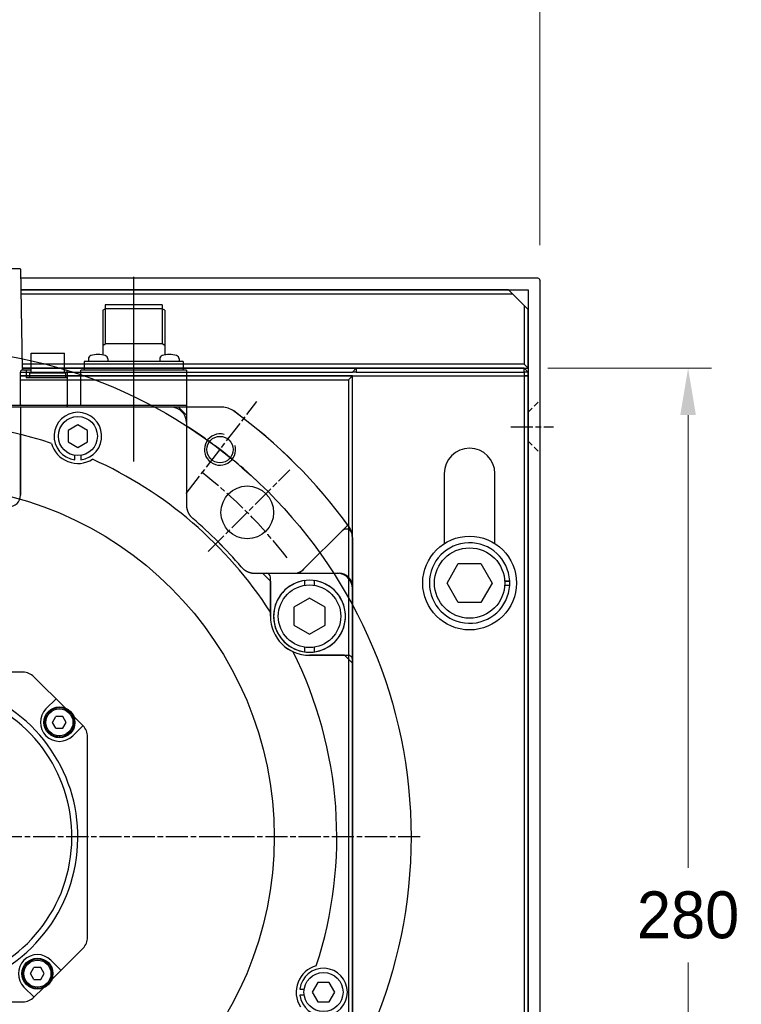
# Model space of a CAD drawing. Header units: millimetres. Extents: x 0 to 3370, y -35 to 2376.
# Tile 14 of 24: x 2619 to 2804, y 1292 to 1544. Entities that reach past the tile are written whole.
import ezdxf

# ---------------------------------------------------------------- set-up
doc = ezdxf.new("R2010")
doc.units = ezdxf.units.MM
for name, pattern in [('CENTER', [2, 1.25, -0.25, 0.25, -0.25]), ('CHAIN', [0.3543, 0.2362, -0.0295, 0.0591, -0.0295]), ('HIDDEN', [0.375, 0.25, -0.125])]:
    doc.linetypes.add(name, pattern=pattern)
doc.layers.add('ATA-CENTER', color=133, linetype='CENTER')
doc.layers.add('ATA-HIDDEN', color=1, linetype='HIDDEN')
doc.styles.get("Standard").update_dxf_attribs({"font": 'gulim.ttc'})
doc.dimstyles.new('ata_L1', dxfattribs={"dimtxt": 12, "dimasz": 12, "dimexe": 6, "dimexo": 6, "dimgap": 6, "dimtad": 0, "dimtih": 1, "dimtoh": 1, "dimdec": 3, "dimdsep": 46, "dimtxsty": 'Standard', "dimcen": 0, "dimclrd": 252, "dimclre": 252, "dimclrt": 4, "dimadec": 6, "dimazin": 2, "dimtfac": 1, "dimtdec": 6, "dimtofl": 0, "dimtmove": 0, "dimatfit": 3, "dimfxl": 0, "dimtolj": 1, "dimtzin": 0, "dimlwd": 0, "dimlwe": 0, "dimarcsym": 0})
doc.dimstyles.new('ata_L2', dxfattribs={"dimtxt": 18, "dimasz": 18, "dimexe": 9, "dimexo": 9, "dimgap": 9, "dimtad": 0, "dimtih": 1, "dimtoh": 1, "dimdec": 6, "dimdsep": 46, "dimtxsty": 'Standard', "dimcen": 0, "dimclrd": 252, "dimclre": 252, "dimclrt": 4, "dimadec": 6, "dimazin": 2, "dimtfac": 1, "dimtdec": 6, "dimtofl": 0, "dimtmove": 0, "dimatfit": 3, "dimfxl": 0, "dimtolj": 1, "dimtzin": 0, "dimlwd": 0, "dimlwe": 0, "dimarcsym": 0})

# ---------------------------------------------------------------- blocks, each defined once
blk = doc.blocks.new('*D8241')
at = {"color": 252, "lineweight": 0}
for p, q in [((2754.45, 1454.81), (2796.4, 1454.81)), ((2790.4, 1442.81), (2790.4, 1326.96)), ((2790.4, 1186.81), (2790.4, 1302.66)), ((2721.45, 1174.81), (2796.4, 1174.81))]:
    blk.add_line(p, q, dxfattribs=at)
at = {"color": 252}
for points in [[(2792.4, 1442.81), (2788.4, 1442.81), (2790.4, 1454.81)], [(2788.4, 1186.81), (2792.4, 1186.81), (2790.4, 1174.81)]]:
    blk.add_solid(points, dxfattribs=at)
at = {"layer": 'Defpoints', "color": 0}
for p in [(2748.45, 1454.81), (2790.4, 1454.81), (2715.45, 1174.81)]:
    blk.add_point(p, dxfattribs=at)
at = {"color": 4, "insert": (2790.4, 1314.81), "char_height": 12, "attachment_point": 5}
blk.add_mtext('\\A1;280', dxfattribs=at)
blk = doc.blocks.new('*D4573')
at = {"color": 252, "lineweight": 0}
for p, q in [((2436.45, 1486.31), (2436.45, 1584.41)), ((2752.45, 1486.31), (2752.45, 1584.41)), ((2454.45, 1575.41), (2557.67, 1575.41)), ((2734.45, 1575.41), (2631.24, 1575.41))]:
    blk.add_line(p, q, dxfattribs=at)
at = {"color": 252}
for points in [[(2454.45, 1578.41), (2454.45, 1572.41), (2436.45, 1575.41)], [(2734.45, 1572.41), (2734.45, 1578.41), (2752.45, 1575.41)]]:
    blk.add_solid(points, dxfattribs=at)
at = {"layer": 'Defpoints', "color": 0}
for p in [(2752.45, 1575.41), (2436.45, 1477.31), (2752.45, 1477.31)]:
    blk.add_point(p, dxfattribs=at)
at = {"color": 4, "insert": (2594.45, 1575.41), "char_height": 18, "attachment_point": 5}
blk.add_mtext('\\A1;(316)', dxfattribs=at)

msp = doc.modelspace()

# ---------------------------------------------------------------- linework, layer by layer
for p, q in [((2561.6486641, 1480.3123201), (2619.2555851, 1480.3123201)), ((2619.4555488, 1480.1158105), (2619.8973752, 1454.8035938)), ((2619.4555547, 1480.1158106), (2619.8973811, 1454.8035939)), ((2751.9521246, 1477.8123201), (2619.4957623, 1477.8123201)), ((2648.4521187, 1430.9450172), (2648.4521187, 1478.140229)), ((2752.4521246, 1477.3123201), (2752.4521246, 1215.8123201)), ((2744.4521246, 1474.8123201), (2619.5481275, 1474.8123201)), ((2619.5481275, 1474.8123201), (2749.4521246, 1474.8123201)), ((2744.4521246, 1474.8123201), (2745.4521246, 1473.8123201)), ((2749.4521246, 1474.8123201), (2749.4521246, 1215.8123201)), ((2619.5655825, 1473.8123201), (2745.4521246, 1473.8123201)), ((2745.4521246, 1473.8123201), (2748.4521246, 1470.8123201)), ((2640.5143137, 1469.6436075), (2641.1523137, 1470.0119575)), ((2640.5143137, 1469.6436075), (2640.5143137, 1458.1981252)), ((2641.1523137, 1471.0123204), (2641.1523137, 1461.0119575)), ((2655.7523137, 1471.01232), (2641.1523137, 1471.01232)), ((2655.7523137, 1470.0119575), (2641.1523137, 1470.0119575)), ((2655.7523137, 1471.0123204), (2655.7523137, 1461.0119575)), ((2656.3903137, 1469.6436075), (2655.7523137, 1470.0119575)), ((2656.3903137, 1469.6436075), (2656.3903137, 1458.1982004)), ((2748.4521246, 1470.8123201), (2748.4521246, 1455.8123201)), ((2748.4521246, 1470.8123201), (2749.4521246, 1469.8123201)), ((2749.4521246, 1454.8123201), (2749.4521246, 1469.8123201)), ((2640.5143137, 1460.6436075), (2641.1523137, 1461.0119575)), ((2655.7523137, 1461.0119575), (2641.1523137, 1461.0119575)), ((2656.3903137, 1460.6436075), (2655.7523137, 1461.0119575)), ((2622.2021187, 1458.61232), (2630.7021187, 1458.61232)), ((2622.2021187, 1453.61232), (2622.2021187, 1458.61232)), ((2622.2021246, 1458.6123201), (2630.7021246, 1458.6123201)), ((2622.2021246, 1453.6123201), (2622.2021246, 1458.6123201)), ((2630.7021187, 1453.61232), (2630.7021187, 1458.61232)), ((2630.7021246, 1453.6123201), (2630.7021246, 1458.6123201)), ((2636.8471187, 1457.1771656), (2636.8471187, 1456.5119575)), ((2641.7971187, 1457.1771656), (2641.7971187, 1456.5119575)), ((2655.1071187, 1457.1771656), (2655.1071187, 1456.5119575)), ((2660.0571187, 1457.1771656), (2660.0571187, 1456.5119575)), ((2748.4521246, 1455.8123201), (2619.8797737, 1455.8123201)), ((2619.8972288, 1454.8123201), (2749.4521246, 1454.8123201)), ((2705.4521246, 1454.8123201), (2619.8972288, 1454.8123201)), ((2619.9059504, 1454.31232), (2619.9059916, 1454.3099595)), ((2619.9059563, 1454.3123201), (2619.9059975, 1454.3099596)), ((2622.2021187, 1454.31232), (2619.9521187, 1454.31232)), ((2622.2021246, 1454.3123201), (2619.9521246, 1454.3123201)), ((2620.9521187, 1454.31232), (2620.9521187, 1452.31232)), ((2620.9521246, 1454.3123201), (2620.9521246, 1452.3123201)), ((2630.9521187, 1454.31232), (2630.7021187, 1454.31232)), ((2630.9521246, 1454.3123201), (2630.7021246, 1454.3123201)), ((2634.9521187, 1445.31232), (2634.9521187, 1454.31232)), ((2661.9521187, 1454.31232), (2634.9521187, 1454.31232)), ((2635.7523137, 1456.5119575), (2635.7523137, 1454.31232)), ((2661.1523137, 1456.5119575), (2635.7523137, 1456.5119575)), ((2661.1523137, 1456.5119575), (2661.1523137, 1454.31232)), ((2661.9521187, 1454.31232), (2661.9521187, 1419.8614768)), ((2704.4521246, 1453.8123201), (2705.4521246, 1454.8123201)), ((2748.4521246, 1454.8123201), (2705.4521246, 1454.8123201)), ((2705.4521246, 1454.8123201), (2705.4521246, 1453.8123201)), ((2749.4521246, 1454.8123201), (2748.4521246, 1455.8123201)), ((2748.4521246, 1453.8123201), (2748.4521246, 1454.8123201)), ((2748.4521246, 1454.8123201), (2749.4521246, 1453.8123201)), ((2619.4521187, 1445.51232), (2619.4521187, 1453.81232)), ((2619.4521246, 1453.8123201), (2704.4521246, 1453.8123201)), ((2619.4521246, 1445.5123201), (2619.4521246, 1453.8123201)), ((2619.4521246, 1452.8123201), (2749.4521246, 1452.8123201)), ((2704.4521246, 1452.8123201), (2619.4521246, 1452.8123201)), ((2619.4521246, 1451.8123201), (2703.4521246, 1451.8123201)), ((2631.4521187, 1452.31232), (2620.9521187, 1452.31232)), ((2631.4521246, 1452.3123201), (2620.9521246, 1452.3123201)), ((2621.8521187, 1452.31232), (2621.8521187, 1453.61232)), ((2621.8521246, 1452.3123201), (2621.8521246, 1453.6123201)), ((2621.8530011, 1453.61232), (2631.0511945, 1453.61232)), ((2621.853007, 1453.6123201), (2631.0512004, 1453.6123201)), ((2631.0521187, 1452.31232), (2631.0521187, 1453.61232)), ((2631.0521246, 1452.3123201), (2631.0521246, 1453.6123201)), ((2631.4521187, 1453.81232), (2631.4521187, 1445.51232)), ((2631.4521246, 1453.8123201), (2631.4521246, 1445.5123201)), ((2703.4521246, 1451.8123201), (2704.4521246, 1452.8123201)), ((2703.4521246, 1451.8123201), (2703.4521246, 1221.8123201)), ((2705.4521246, 1453.8123201), (2704.4521246, 1453.8123201)), ((2704.4521246, 1452.8123201), (2748.4521246, 1452.8123201)), ((2704.4521246, 1222.8123201), (2704.4521246, 1452.8123201)), ((2705.4521246, 1453.8123201), (2748.4521246, 1453.8123201)), ((2749.4521246, 1453.8123201), (2748.4521246, 1453.8123201)), ((2748.4521246, 1453.8123201), (2748.4521246, 838.8123201)), ((2749.4521246, 1452.8123201), (2748.4521246, 1452.8123201)), ((2748.4521246, 1451.8123201), (2748.4521246, 1221.8123201)), ((2749.4521246, 839.8123201), (2749.4521246, 1453.8123201)), ((2749.4521246, 1222.8123201), (2749.4521246, 1452.8123201)), ((2671.1016902, 1444.8123201), (2517.803576, 1444.8123201)), ((2659.9522338, 1444.81232), (2517.8035762, 1444.81232)), ((2549.6521187, 1445.31232), (2631.2521187, 1445.31232)), ((2549.6521246, 1445.3123201), (2631.2521246, 1445.3123201)), ((2619.4519982, 1444.8118106), (2619.4522204, 1422.3123201)), ((2631.2521187, 1445.31232), (2661.9521187, 1445.31232)), ((2631.4521246, 1445.0791126), (2631.4521246, 1445.1123201)), ((2659.9521187, 1444.8124351), (2661.9521187, 1442.8125562)), ((2671.1016901, 1444.81232), (2661.9521187, 1444.81232)), ((2634.1521187, 1440.2990714), (2631.6521187, 1438.8556957)), ((2636.6521187, 1438.8556957), (2634.1521187, 1440.2990714)), ((2661.9421107, 1440.9037215), (2661.9422451, 1419.8779914)), ((2619.4521187, 1422.31232), (2619.4521187, 1437.8220283)), ((2631.6521187, 1438.8556957), (2631.6521187, 1435.9689443)), ((2636.6521187, 1435.9689443), (2636.6521187, 1438.8556957)), ((2631.6521187, 1435.9689443), (2634.1521187, 1434.5255687)), ((2634.1521187, 1434.5255687), (2636.6521187, 1435.9689443)), ((2633.4021187, 1431.3586021), (2633.4021187, 1432.4781711)), ((2634.9021187, 1432.4781711), (2634.9021187, 1431.3586021)), ((2727.9521246, 1427.8123201), (2727.9521246, 1409.8994406)), ((2740.9521246, 1409.8994406), (2740.9521246, 1427.8123201)), ((2690.9336172, 1402.3024405), (2703.2941287, 1414.6629519)), ((2690.9336231, 1402.3024406), (2703.2941345, 1414.662952)), ((2704.4521246, 1411.4608687), (2704.4521246, 1258.1637716)), ((2704.4521246, 1411.4608665), (2704.4521246, 1258.1637694)), ((2728.6786219, 1399.8123201), (2731.5653733, 1404.8123201)), ((2731.5653733, 1404.8123201), (2737.338876, 1404.8123201)), ((2737.338876, 1404.8123201), (2740.2256273, 1399.8123201)), ((2679.5012755, 1402.31232), (2701.044384, 1402.3134924)), ((2679.5177959, 1402.3024406), (2700.5543549, 1402.3024406)), ((2683.4521187, 1400.312535), (2681.4521187, 1402.3124262)), ((2683.451891, 1391.2975237), (2683.451891, 1401.3024406)), ((2683.4521187, 1400.312535), (2683.4521187, 1391.31232)), ((2692.2162519, 1400.4265762), (2692.2162519, 1399.2018026)), ((2694.7162519, 1399.2018026), (2694.7162519, 1400.4265762)), ((2731.5653733, 1394.8123201), (2728.6786219, 1399.8123201)), ((2740.2256273, 1399.8123201), (2737.338876, 1394.8123201)), ((2743.4321023, 1400.4123201), (2744.734634, 1400.4123201)), ((2744.734634, 1399.2123201), (2743.4321023, 1399.2123201)), ((2743.4386714, 1400.3042308), (2744.7403715, 1400.3042308)), ((2693.4662519, 1395.9306924), (2689.4662519, 1393.6212914)), ((2689.4662519, 1393.6212914), (2689.4662519, 1389.0024892)), ((2693.4662577, 1395.9306926), (2689.4662577, 1393.6212915)), ((2689.4662577, 1393.6212915), (2689.4662577, 1389.0024894)), ((2697.4662519, 1393.6212914), (2693.4662519, 1395.9306924)), ((2697.4662577, 1393.6212915), (2693.4662577, 1395.9306926)), ((2697.4662519, 1389.0024892), (2697.4662519, 1393.6212914)), ((2697.4662577, 1389.0024894), (2697.4662577, 1393.6212915)), ((2737.338876, 1394.8123201), (2731.5653733, 1394.8123201)), ((2689.4662519, 1389.0024892), (2693.4662519, 1386.6930881)), ((2689.4662577, 1389.0024894), (2693.4662577, 1386.6930883)), ((2693.4662519, 1386.6930881), (2697.4662519, 1389.0024892)), ((2693.4662577, 1386.6930883), (2697.4662577, 1389.0024894)), ((2692.2162577, 1383.4219781), (2692.2162577, 1382.1972045)), ((2703.4433223, 1381.2975237), (2693.451891, 1381.2975237)), ((2702.4454501, 1381.31232), (2693.4521187, 1381.31232)), ((2694.7162577, 1382.1972045), (2694.7162577, 1383.4219781)), ((2704.4455713, 1379.31232), (2702.4454501, 1381.31232)), ((2620.1040117, 1376.9919688), (2614.320451, 1376.9919688)), ((2620.1040175, 1376.9919689), (2614.3204569, 1376.9919689)), ((2630.9002412, 1367.8401046), (2622.911119, 1375.8292268)), ((2630.9002471, 1367.8401047), (2622.9111249, 1375.829227)), ((2628.5649043, 1370.1754415), (2625.9858437, 1367.5963808)), ((2628.5649102, 1370.1754416), (2625.9858495, 1367.596381)), ((2627.6597151, 1364.1576743), (2628.5421326, 1365.6860663)), ((2628.5421326, 1362.6292823), (2627.6597151, 1364.1576743)), ((2627.659721, 1364.1576745), (2628.5421385, 1365.6860664)), ((2628.5421385, 1362.6292825), (2627.659721, 1364.1576745)), ((2630.3069677, 1365.6860663), (2628.5421326, 1365.6860663)), ((2630.3069736, 1365.6860664), (2628.5421385, 1365.6860664)), ((2631.1893852, 1364.1576743), (2630.3069677, 1365.6860663)), ((2630.3069677, 1362.6292823), (2631.1893852, 1364.1576743)), ((2631.1893911, 1364.1576745), (2630.3069736, 1365.6860664)), ((2630.3069736, 1362.6292825), (2631.1893911, 1364.1576745)), ((2635.4690256, 1363.2713203), (2633.1069805, 1365.6333654)), ((2635.4690315, 1363.2713204), (2633.1069863, 1365.6333655)), ((2628.5421326, 1362.6292823), (2630.3069677, 1362.6292823)), ((2628.5421385, 1362.6292825), (2630.3069736, 1362.6292825)), ((2635.4423174, 1363.2980285), (2632.8632567, 1360.7189678)), ((2635.4423232, 1363.2980286), (2632.8632626, 1360.7189679)), ((2628.8515518, 1360.7376593), (2628.8515518, 1360.4301007)), ((2628.8515577, 1360.7376594), (2628.8515577, 1360.4301008)), ((2629.4245502, 1360.6840562), (2629.4245502, 1360.3863175)), ((2629.424556, 1360.6840563), (2629.424556, 1360.3863176)), ((2636.6317675, 1309.1604271), (2636.6317675, 1360.4642129)), ((2636.6317734, 1309.1604272), (2636.6317734, 1360.4642131)), ((2627.4799033, 1298.3641975), (2635.4690256, 1306.3533197)), ((2627.4799092, 1298.3641976), (2635.4690315, 1306.3533199)), ((2629.8152402, 1300.6995344), (2627.2361796, 1303.2785951)), ((2629.8152461, 1300.6995345), (2627.2361854, 1303.2785952)), ((2622.032638, 1299.8398886), (2622.9150555, 1301.3682806)), ((2622.0326439, 1299.8398887), (2622.9150614, 1301.3682807)), ((2624.6798906, 1301.3682806), (2622.9150555, 1301.3682806)), ((2624.6798964, 1301.3682807), (2622.9150614, 1301.3682807)), ((2625.5623081, 1299.8398886), (2624.6798906, 1301.3682806)), ((2625.562314, 1299.8398887), (2624.6798964, 1301.3682807)), ((2622.9150555, 1298.3114966), (2622.032638, 1299.8398886)), ((2622.9150614, 1298.3114967), (2622.0326439, 1299.8398887)), ((2622.9150555, 1298.3114966), (2624.6798906, 1298.3114966)), ((2622.9150614, 1298.3114967), (2624.6798964, 1298.3114967)), ((2624.6798906, 1298.3114966), (2625.5623081, 1299.8398886)), ((2624.6798964, 1298.3114967), (2625.562314, 1299.8398887)), ((2620.3587665, 1296.4011821), (2622.9378272, 1293.8221214)), ((2620.3587724, 1296.4011822), (2622.9378331, 1293.8221215)), ((2622.911119, 1293.7954132), (2625.2731641, 1296.1574583)), ((2622.9111249, 1293.7954133), (2625.27317, 1296.1574584)), ((2623.2244747, 1296.4198736), (2623.2244747, 1296.112315)), ((2623.2244805, 1296.4198737), (2623.2244805, 1296.1123151)), ((2623.797473, 1296.3662705), (2623.797473, 1296.0685318)), ((2623.7974789, 1296.3662706), (2623.7974789, 1296.0685319)), ((2690.9984009, 1295.86232), (2692.1179698, 1295.86232)), ((2695.6087431, 1297.61232), (2694.1653674, 1295.11232)), ((2698.4954944, 1297.61232), (2695.6087431, 1297.61232)), ((2699.9388701, 1295.11232), (2698.4954944, 1297.61232)), ((2692.1179698, 1294.36232), (2690.9984009, 1294.36232)), ((2694.1653674, 1295.11232), (2695.6087431, 1292.61232)), ((2698.4954944, 1292.61232), (2699.9388701, 1295.11232)), ((2568.8002258, 1292.6326712), (2620.1040117, 1292.6326712)), ((2568.8002317, 1292.6326714), (2620.1040175, 1292.6326714)), ((2695.6087431, 1292.61232), (2698.4954944, 1292.61232))]:
    msp.add_line(p, q)
for centre, radius in [((2594.4521187, 1334.81232), 125), ((2634.1521187, 1437.41232), 5), ((2670.5472974, 1433.9814875), 3.375), ((2670.5473032, 1433.9814877), 3.375), ((2594.4521246, 1334.8123201), 90), ((2677.5371655, 1417.8973668), 6.75), ((2677.5371714, 1417.8973669), 6.75), ((2734.4521246, 1399.8123201), 12), ((2734.4521246, 1399.8123201), 9), ((2693.4662519, 1391.3118903), 8), ((2693.4662577, 1391.3118904), 8), ((2629.4245502, 1364.1576743), 3.9698493), ((2629.424556, 1364.1576745), 3.9698493), ((2629.4245502, 1364.1576743), 3.7713568), ((2629.424556, 1364.1576745), 3.7713568), ((2629.4245502, 1364.1576743), 3.4736181), ((2629.424556, 1364.1576745), 3.4736181), ((2623.797473, 1299.8398886), 3.9698493), ((2623.7974789, 1299.8398887), 3.9698493), ((2623.797473, 1299.8398886), 3.7713568), ((2623.7974789, 1299.8398887), 3.7713568), ((2623.797473, 1299.8398886), 3.4736181), ((2623.7974789, 1299.8398887), 3.4736181), ((2697.0521187, 1295.11232), 5)]:
    msp.add_circle(centre, radius)
for centre, radius, start, end in [((2619.2555792, 1480.11232), 0.2, 0.999999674, 89.999981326), ((2619.2555851, 1480.1123201), 0.2, 0.999999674, 89.999981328), ((2751.9521246, 1477.3123201), 0.5, 0, 90), ((2637.7471187, 1457.1771656), 0.9, 106.9577633, 180), ((2639.3221187, 1452.0119575), 6.3, 73.0422367, 106.9577633), ((2640.8971187, 1457.1771656), 0.9, 0, 73.0422367), ((2656.0071187, 1457.1771656), 0.9, 106.9577633, 180), ((2657.5821187, 1452.0119575), 6.3, 73.0422367, 106.9577633), ((2659.1571187, 1457.1771656), 0.9, 0, 73.0422367), ((2619.9521187, 1453.81232), 0.5, 90, 180), ((2619.9521246, 1453.8123201), 0.5, 90, 180), ((2620.3972991, 1454.81232), 0.5, 181.000000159, 270), ((2620.3973049, 1454.8123201), 0.5, 181.000000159, 270), ((2630.9521187, 1453.81232), 0.5, 0, 90), ((2630.9521246, 1453.8123201), 0.5, 0, 90), ((2619.6521187, 1445.51232), 0.2, 180, 270), ((2619.6521246, 1445.5123201), 0.2, 180, 270), ((2631.2521187, 1445.51232), 0.2, 270, 0), ((2631.2521246, 1445.5123201), 0.2, 270, 0), ((2631.2521246, 1445.1123201), 0.2, 0, 90), ((2658.0275707, 1440.8976738), 3.9145447, 0.088518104, 89.787747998), ((2671.0602301, 1439.7332761), 5.0792133, 54.028311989, 89.543778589), ((2671.0602301, 1439.7332739), 5.0792133, 54.028311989, 89.543778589), ((2634.1521187, 1437.41232), 6.1, 277.062433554, 262.937566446), ((2594.4521246, 1334.812318), 134.9915054, 36.128927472, 53.871072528), ((2594.4521246, 1334.8123201), 135, 36.128927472, 53.871072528), ((2594.4521187, 1334.81232), 106, 71.890062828, 116.577493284), ((2670.5472974, 1433.9814875), 4, 74.999999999, 14.999999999), ((2670.5473032, 1433.9814877), 4, 74.999999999, 14.999999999), ((2634.1521187, 1437.41232), 7, 195.33338751, 302.359760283), ((2734.4521246, 1427.8123201), 6.5, 0, 180), ((2594.4521187, 1334.81232), 106, 32.899707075, 65.803084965), ((2616.4521187, 1422.31232), 3, 270, 0), ((2616.4522204, 1422.3123201), 3, 270, 0), ((2594.4521187, 1334.81232), 106.8804324, 40.308761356, 49.70902642), ((2594.4521246, 1334.8123201), 106.8901205, 40.295538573, 49.704461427), ((2699.4521246, 1411.4608687), 4.9915054, 0, 36.128927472), ((2699.4521246, 1411.4608665), 4.9915054, 0, 36.128927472), ((2702.8794918, 1412.1269947), 1.5, 10.998586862, 135), ((2702.8794977, 1412.1269948), 1.5, 10.998586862, 135), ((2734.4521246, 1399.8123201), 10.3, 3.339508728, 356.660491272), ((2682.451891, 1401.3024406), 1, 0, 90), ((2689.3803164, 1406.0524405), 3.75, 270, 315), ((2689.3803223, 1406.0524406), 3.75, 270, 315), ((2700.5473466, 1398.3976323), 3.9048146, 0.24824284, 89.897166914), ((2701.044384, 1398.9134924), 3.4, 0.003470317, 90.003118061), ((2693.4662519, 1391.3118903), 9.2, 97.808905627, 82.191094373), ((2693.4662577, 1391.3118904), 9.2, 277.808905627, 262.191094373), ((2734.4521246, 1399.8123201), 10.3, 356.660491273, 2.737391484), ((2693.451891, 1391.2975237), 10, 180, 270), ((2693.4521187, 1391.31232), 10, 180, 270), ((2594.4521187, 1334.81232), 106, 341.890062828, 26.577493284), ((2703.4433223, 1380.2975237), 1, 359.999434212, 90), ((2620.1040117, 1373.0221195), 3.9698493, 45, 90), ((2620.1040175, 1373.0221196), 3.9698493, 45, 90), ((2594.4521187, 1334.81232), 39.6984928, 119.968197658, 60.031802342), ((2594.4521246, 1334.8123201), 39.6984928, 119.968197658, 60.031802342), ((2594.4521187, 1334.81232), 38.1771667, 119.650790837, 60.349209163), ((2594.4521246, 1334.8123201), 38.1771667, 119.650790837, 60.349209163), ((2629.4245502, 1364.1576743), 4.8630654, 135, 315), ((2629.424556, 1364.1576745), 4.8630654, 135, 315), ((2632.6619182, 1360.4642129), 3.9698493, 0, 45), ((2632.6619241, 1360.4642131), 3.9698493, 0, 45), ((2632.6619182, 1309.1604271), 3.9698493, 315, 0), ((2632.6619241, 1309.1604272), 3.9698493, 315, 0), ((2623.797473, 1299.8398886), 4.8630654, 45, 225), ((2623.7974789, 1299.8398887), 4.8630654, 45, 225), ((2697.0521187, 1295.11232), 7, 105.33338751, 212.359760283), ((2697.0521187, 1295.11232), 6.1, 187.062433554, 172.937566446), ((2620.1040117, 1296.6025205), 3.9698493, 270, 315), ((2620.1040175, 1296.6025207), 3.9698493, 270, 315)]:
    msp.add_arc(centre, radius, start, end)
for points, start_tangent, end_tangent in [([(2631.6367022, 1444.8024354), (2631.6299918, 1444.8053139), (2631.6174124, 1444.8112499), (2631.6047024, 1444.8180035), (2631.5919595, 1444.825597), (2631.5792404, 1444.8340729), (2631.5666248, 1444.8434594), (2631.5541979, 1444.8537777), (2631.5420481, 1444.8650424), (2631.5302649, 1444.8772634), (2631.5189358, 1444.8904496), (2631.5081515, 1444.9046041), (2631.498007, 1444.9197228), (2631.488601, 1444.9357935), (2631.4800353, 1444.952795), (2631.4724143, 1444.9706964), (2631.4658443, 1444.9894566), (2631.4604325, 1445.0090233), (2631.4562863, 1445.0293324), (2631.4535117, 1445.050307), (2631.4522124, 1445.0718572), (2631.4521247, 1445.0791125)], (-0.9237947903, 0.3828879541), (0.0000042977, 1)), ([(2661.9422451, 1419.8779914), (2661.9475966, 1419.6551832), (2661.9651644, 1419.4173387), (2661.9949296, 1419.1807111), (2662.0368132, 1418.9459329), (2662.0907042, 1418.713625), (2662.1564601, 1418.4843997), (2662.2339081, 1418.2588597), (2662.3228441, 1418.0375987), (2662.4230339, 1417.8212002), (2662.5342136, 1417.6102348), (2662.6560903, 1417.4052586), (2662.7883433, 1417.2068117), (2662.9306252, 1417.0154166), (2663.0825614, 1416.8315781), (2663.2437519, 1416.6557816), (2663.4137674, 1416.4884954), (2663.5812141, 1416.339413)], (0.0000023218, -1), (0.7627168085, -0.6467326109)), ([(2661.9521187, 1419.8614768), (2661.9581658, 1419.6244195), (2661.9763291, 1419.3876127), (2662.0065657, 1419.1520136), (2662.0487397, 1418.9185357), (2662.1026961, 1418.6877946), (2662.1683602, 1418.4600361), (2662.245517, 1418.2360016), (2662.3340238, 1418.0161062), (2662.4335817, 1417.8010922), (2662.5440109, 1417.5913475), (2662.664939, 1417.3875804), (2662.7961417, 1417.190168), (2662.937193, 1416.9997536), (2663.0879553, 1416.8165515), (2663.2480578, 1416.6410806), (2663.4168908, 1416.4740365), (2663.5685298, 1416.3376226)], (-0.0000000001, -1), (0.7579325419, -0.6523329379)), ([(2675.9774213, 1403.928731), (2676.1138352, 1403.7770921), (2676.2808794, 1403.6082591), (2676.4563503, 1403.4481566), (2676.6395524, 1403.2973943), (2676.8299668, 1403.156343), (2677.0273792, 1403.0251403), (2677.2311462, 1402.9042122), (2677.4408909, 1402.7937829), (2677.655905, 1402.694225), (2677.8758003, 1402.6057182), (2678.0998348, 1402.5285615), (2678.3275933, 1402.4628974), (2678.5583344, 1402.408941), (2678.7918124, 1402.366767), (2679.0274115, 1402.3365303), (2679.2642183, 1402.3183671), (2679.5012755, 1402.31232)], (0.6523329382, -0.7579325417), (1, -0.0000000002)), ([(2675.9792174, 1403.9414096), (2676.1273959, 1403.7749305), (2676.2946164, 1403.6048838), (2676.4703531, 1403.4436535), (2676.6541368, 1403.2916712), (2676.845481, 1403.1493385), (2677.0438812, 1403.0170305), (2677.2488159, 1402.8950949), (2677.4597452, 1402.7838526), (2677.6761134, 1402.6835972), (2677.8973499, 1402.5945932), (2678.1228719, 1402.5170754), (2678.3520854, 1402.4512483), (2678.5843874, 1402.3972857), (2678.819166, 1402.3553304), (2679.0558019, 1402.3254939), (2679.293665, 1402.3078559), (2679.5177959, 1402.3024407)], (0.6467321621, -0.7627171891), (1, -0.0000029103))]:
    msp.add_spline(points, degree=3, dxfattribs=dict(start_tangent=start_tangent, end_tangent=end_tangent))
at = {"layer": 'ATA-CENTER', "linetype": 'CHAIN', "ltscale": 23.990969}
for p, q in [((2661.885807, 1422.6936136), (2679.9845936, 1446.2804115)), ((2744.9893279, 1439.8123201), (2755.9521246, 1439.8123201)), ((2667.5321173, 1407.8923186), (2688.4438712, 1428.8040724)), ((2721.8390867, 1334.81232), (2467.0651508, 1334.81232))]:
    msp.add_line(p, q, dxfattribs=at)
for radius, start, end in [(125, 46.824401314, 58.175598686), (117.5, 37.473281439, 52.526718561)]:
    msp.add_arc((2594.4521187, 1334.81232), radius, start, end, dxfattribs=at)
at = {"layer": 'ATA-HIDDEN', "ltscale": 5.769168}
for p, q in [((2749.4521246, 1443.5123201), (2752.4521246, 1446.5123201)), ((2749.4521246, 1436.1123201), (2752.4521246, 1433.1123201))]:
    msp.add_line(p, q, dxfattribs=at)

# ---------------------------------------------------------------- dimensions: what is measured, and where the dimension line sits
dim = msp.add_linear_dim(base=(2752.4521246, 1575.4059578), p1=(2436.4521246, 1477.31232), p2=(2752.4521246, 1477.31232), text='(<>)', dimstyle='ata_L2', override={"dimtfill": 0})
dim.commit()
dim.dimension.update_dxf_attribs({"geometry": '*D4573', "text_midpoint": (2594.4521246, 1575.4059578)})
dim = msp.add_linear_dim(base=(2790.3988515, 1454.8123201), p1=(2715.4521246, 1174.8123201), p2=(2748.4521246, 1454.8123201), angle=90, dimstyle='ata_L1')
dim.commit()
dim.dimension.update_dxf_attribs({"geometry": '*D8241', "text_midpoint": (2790.3988515, 1314.8123201)})

doc.saveas('drawing.dxf')
